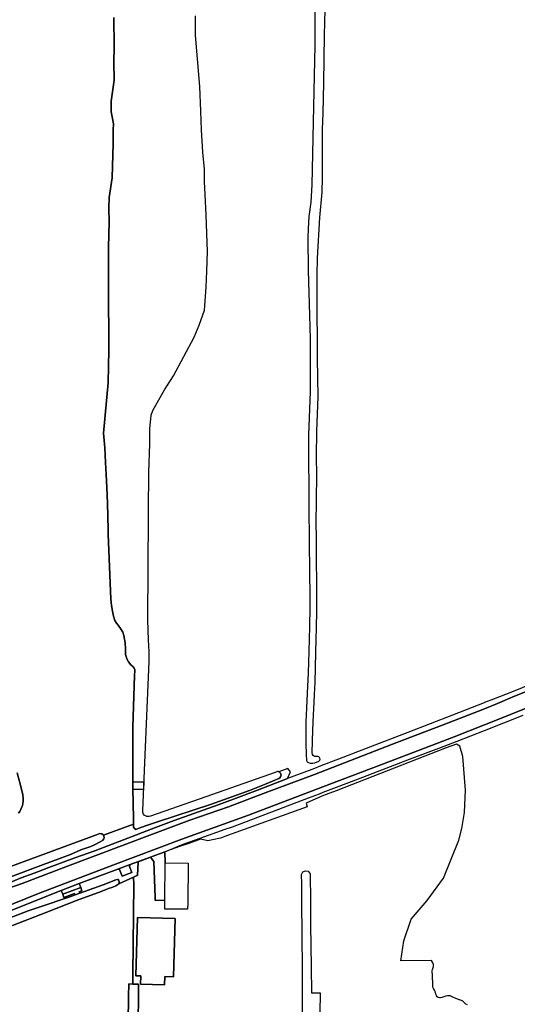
# Model space of a CAD drawing. Extents: x 130820 to 136569, y 465030 to 468172.
# Tile 34 of 41: x 135831 to 136012, y 466801 to 467159. Entities that reach past the tile are written whole.
import ezdxf

# ---------------------------------------------------------------- set-up
doc = ezdxf.new("R2010")
doc.units = 0
for name, color, linetype in [('B-XX-GR-GRAS-GV', 8, 'Continuous'), ('B-XX-GR-GROENVOORZIENING-GV', 8, 'Continuous'), ('B-XX-KW-KUNSTWERK-GV', 8, 'Continuous'), ('B-XX-OG-BEBOUWING-GV', 8, 'Continuous'), ('B-XX-OG-TERREIN_ERF-GV', 8, 'Continuous'), ('B-XX-OG-WATER-GV', 8, 'Continuous'), ('B-XX-VH-VERHARDING_GESLOTEN-GV', 8, 'Continuous'), ('B-XX-VH-VERHARDING_OPEN-GV', 8, 'Continuous')]:
    doc.layers.add(name, color=color, linetype=linetype)

msp = doc.modelspace()

# ---------------------------------------------------------------- linework, layer by layer
at = {"layer": 'B-XX-GR-GRAS-GV'}
for points in [[(135824.631, 466849.831), (135840.408, 466855.643), (135859.431, 466862.706), (135860.03, 466862.889), (135860.706, 466862.821), (135861.21, 466862.478), (135861.301, 466862.31), (135872.272, 466866.275), (135872.235, 466869.218), (135872.3, 466870.019), (135872.198, 466872.295), (135871.993, 466881.074), (135871.997, 466901.641), (135872.648, 466920.414), (135872.753, 466922.067), (135872.724, 466922.467), (135872.466, 466923.064), (135872.086, 466923.535), (135871.276, 466924.301), (135870.414, 466925.366), (135869.875, 466926.435), (135869.614, 466927.308), (135869.406, 466928.005), (135869.406, 466930.058), (135869.18, 466932.306), (135868.798, 466934.979), (135868.383, 466936.15), (135867.517, 466937.516), (135866.654, 466938.63), (135866.119, 466939.45), (135865.531, 466940.394), (135865.038, 466941.964), (135864.615, 466943.81), (135864.317, 466945.783), (135864.064, 466948.082), (135863.107, 466971.739), (135863.056, 466973.516), (135862.795, 466983.095), (135862.616, 466988.694), (135862.359, 466993.518), (135862.094, 466997.799), (135861.796, 467003.199), (135861.358, 467008.533), (135863.054, 467026.769), (135863.223, 467032.855), (135863.351, 467038.686), (135863.245, 467046.016), (135863.139, 467054.941), (135863.226, 467076.071), (135863.376, 467085.254), (135863.293, 467090.313), (135863.374, 467094.193), (135864.45, 467101.39), (135864.82, 467113.763), (135864.917, 467118.811), (135864.954, 467121.024), (135864.48, 467123.511), (135864.109, 467125.287), (135864.166, 467129.231), (135865.203, 467136.833), (135865.15, 467143.309), (135865.173, 467148.976), (135865.09, 467159.671)], [(135829.953, 466884.989), (135831.238, 466880.051), (135831.95, 466876.982), (135832.115, 466875.733), (135832.104, 466874.556), (135831.871, 466873.102), (135831.385, 466871.971), (135830.872, 466870.939), (135830.379, 466870.333)], [(135870.238, 466784.847), (135870.499, 466803.608), (135870.549, 466808.213), (135872.058, 466808.197), (135872.004, 466811.712), (135872.401, 466844.52), (135872.316, 466847.008), (135866.88, 466844.653), (135866.596, 466844.347), (135865.824, 466843.867), (135864.702, 466843.458), (135863.181, 466842.897), (135860.513, 466841.876), (135851.535, 466838.533), (135840.739, 466834.326), (135828.196, 466829.431)]]:
    msp.add_lwpolyline(points, dxfattribs=at)
for points in [[(135871.054, 466851.659), (135866.568, 466849.963), (135867.127, 466849.815), (135868.119, 466847.471), (135871.636, 466848.723), (135870.819, 466850.993)], [(135846.528, 466840.861), (135853.067, 466843.295), (135852.534, 466844.723), (135845.986, 466842.228)]]:
    msp.add_lwpolyline(points, close=True, dxfattribs=at)
at = {"layer": 'B-XX-GR-GROENVOORZIENING-GV'}
msp.add_lwpolyline([(135826.774, 466844.889), (135831.437, 466846.774), (135836.101, 466848.51), (135841.437, 466850.601), (135850.915, 466854.048), (135858.223, 466856.628), (135862.875, 466858.424), (135868.642, 466860.65), (135880.293, 466865.147), (135887.102, 466867.599), (135903.016, 466873.295), (135908.652, 466875.413), (135917.331, 466878.73), (135928.334, 466882.896), (135929.335, 466885.373), (135928.484, 466886.612), (135925.117, 466885.392), (135925.442, 466885.182), (135925.795, 466884.886), (135925.9, 466884.511), (135925.956, 466884.012), (135925.929, 466883.93), (135925.787, 466883.51), (135925.491, 466883.18), (135925.143, 466882.901), (135920.489, 466881.017), (135914.465, 466878.591), (135900.245, 466873.514), (135881.012, 466867.174), (135877.051, 466865.899), (135873.939, 466864.711), (135873.176, 466864.442), (135872.6, 466864.775), (135872.284, 466865.284), (135872.272, 466866.275), (135861.301, 466862.31), (135861.492, 466861.956), (135861.573, 466861.457), (135861.434, 466860.997), (135860.985, 466860.424), (135860.166, 466859.938), (135858.028, 466858.786), (135856.684, 466858.244), (135853.148, 466856.975), (135849.391, 466855.353), (135846.054, 466854.111), (135838.61, 466851.267), (135827.256, 466847.075)], dxfattribs=at)
for points in [[(135852.682, 466841.2), (135861.195, 466844.307), (135865.833, 466846.068), (135866.432, 466846.197), (135866.783, 466846.15), (135866.96, 466845.776), (135867.089, 466845.352), (135867.018, 466844.802), (135866.88, 466844.653), (135872.316, 466847.008), (135873.474, 466847.651), (135873.561, 466847.66), (135873.749, 466847.678), (135873.959, 466852.592), (135878.472, 466854.352), (135871.054, 466851.659), (135870.819, 466850.993), (135871.636, 466848.723), (135868.119, 466847.471), (135867.127, 466849.815), (135866.568, 466849.963), (135852.534, 466844.723), (135853.067, 466843.295), (135853.507, 466842.111), (135852.485, 466841.731)], [(135809.941, 466824.751), (135811.874, 466825.134), (135812.345, 466825.712), (135812.815, 466826.341), (135813.512, 466826.771), (135814.708, 466827.381), (135823.186, 466830.645), (135833.983, 466834.802), (135836.827, 466835.798), (135841.915, 466837.512), (135845.084, 466838.511), (135849.074, 466839.916), (135851.003, 466840.575), (135850.798, 466841.125), (135846.962, 466839.697), (135846.528, 466840.861), (135845.986, 466842.228), (135823.713, 466833.404), (135811.05, 466828.586), (135809.631, 466828.046), (135809.223, 466827.247)]]:
    msp.add_lwpolyline(points, close=True, dxfattribs=at)
at = {"layer": 'B-XX-KW-KUNSTWERK-GV'}
msp.add_lwpolyline([(135871.993, 466881.607), (135872.041, 466879.039), (135876.005, 466879.059), (135876.119, 466881.629)], close=True, dxfattribs=at)
at = {"layer": 'B-XX-OG-BEBOUWING-GV'}
for points in [[(135851.003, 466840.575), (135852.682, 466841.2), (135852.485, 466841.731), (135853.507, 466842.111), (135853.067, 466843.295), (135846.528, 466840.861), (135846.962, 466839.697), (135850.798, 466841.125)], [(135883.637, 466810.898), (135886.786, 466810.809), (135887.387, 466831.98), (135873.673, 466832.369), (135873.073, 466811.218), (135874.932, 466811.165), (135874.847, 466808.166), (135883.553, 466807.919)]]:
    msp.add_lwpolyline(points, close=True, dxfattribs=at)
at = {"layer": 'B-XX-OG-TERREIN_ERF-GV'}
for points in [[(135993.766, 466800.6), (135993.196, 466800.9), (135992.639, 466801.425), (135992.053, 466801.969), (135991.661, 466802.223), (135991.203, 466802.393), (135990.945, 466802.445), (135990.801, 466802.474), (135989.365, 466803.053), (135988.706, 466803.258), (135988.024, 466803.688), (135987.532, 466803.876), (135987.07, 466803.907), (135986.496, 466803.854), (135985.821, 466803.735), (135985.157, 466803.552), (135984.422, 466803.353), (135983.955, 466803.21), (135983.556, 466803.21), (135983.153, 466803.292), (135982.788, 466803.487), (135982.519, 466803.958), (135982.357, 466804.379), (135982.197, 466804.841), (135981.99, 466805.466), (135981.767, 466805.958), (135981.372, 466806.519), (135981.214, 466807.045), (135981.167, 466807.625), (135981.014, 466811.725), (135980.968, 466812.525), (135980.989, 466813.051), (135981.105, 466813.458), (135981.353, 466814.267), (135981.375, 466814.534), (135981.384, 466815.361), (135981.123, 466816.157), (135980.675, 466816.8), (135969.6, 466816.619), (135970.66, 466823.85), (135973.317, 466831.821), (135979.138, 466838.527), (135985.085, 466846.752), (135990.652, 466860.544), (135991.791, 466864.72), (135992.677, 466870.54), (135993.056, 466878.638), (135992.044, 466890.912), (135990.997, 466894.673), (135989.807, 466895.376), (135986.065, 466894.073), (135946.017, 466878.492), (135942.426, 466877.114), (135940.753, 466876.49), (135935.055, 466873.999), (135935.427, 466872.608), (135906.432, 466862.178), (135903.904, 466861.269), (135899.288, 466860.303), (135896.65, 466860.855), (135892.415, 466859.333), (135889.022, 466858.182), (135883.659, 466856.241), (135883.787, 466852.273), (135892.116, 466852.194), (135891.978, 466837.421), (135891.959, 466835.397), (135883.629, 466835.475), (135883.648, 466837.499), (135883.659, 466838.655), (135880.105, 466838.609), (135880.13, 466839.629), (135879.634, 466852.759), (135878.472, 466854.352), (135873.959, 466852.592), (135873.749, 466847.678), (135873.561, 466847.66), (135873.474, 466847.651), (135872.316, 466847.008), (135872.401, 466844.52), (135872.004, 466811.712), (135872.058, 466808.197), (135874.119, 466808.174), (135874.077, 466803.31), (135873.9, 466786.775)], [(135933.806, 466798.099), (135933.729, 466811.905), (135933.587, 466827.686), (135933.521, 466836.54), (135933.486, 466844.643), (135933.448, 466848.027), (135933.889, 466848.971), (135934.794, 466849.393), (135935.822, 466849.181), (135936.583, 466848.237), (135936.591, 466847.568), (135936.679, 466839.065), (135936.723, 466829.761), (135936.936, 466814.455), (135937.024, 466805.03), (135940.182, 466804.939), (135940.102, 466797.619)]]:
    msp.add_lwpolyline(points, dxfattribs=at)
for points in [[(135883.659, 466838.655), (135883.787, 466852.273), (135883.659, 466856.241), (135878.472, 466854.352), (135879.634, 466852.759), (135880.13, 466839.629), (135880.105, 466838.609)], [(135883.637, 466810.898), (135883.553, 466807.919), (135874.847, 466808.166), (135874.932, 466811.165), (135873.073, 466811.218), (135873.673, 466832.369), (135887.387, 466831.98), (135886.786, 466810.809)]]:
    msp.add_lwpolyline(points, close=True, dxfattribs=at)
at = {"layer": 'B-XX-OG-WATER-GV'}
for points in [[(135938.285, 467168.017), (135938.281, 467149.597), (135937.671, 467121.57), (135937.103, 467098.725), (135936.789, 467092.501), (135936.102, 467087.309), (135935.862, 467082.841), (135935.736, 467079.623), (135935.825, 467067.681), (135936.34, 467051.409), (135936.594, 467042.704), (135936.527, 467036.826), (135936.537, 467023.584), (135935.976, 467007.778), (135935.905, 467000), (135935.903, 466999.739), (135936.041, 466987.612), (135936.041, 466979.083), (135936.141, 466971.805), (135936.242, 466965.127), (135936.293, 466961.993), (135936.367, 466957.374), (135936.417, 466949.846), (135936.4, 466946.727), (135936.392, 466945.194), (135936.367, 466938.041), (135936.242, 466933.689), (135936.093, 466929.063), (135935.792, 466921.359), (135935.467, 466913.931), (135935.167, 466908.479), (135934.992, 466903.652), (135934.968, 466899.1), (135934.993, 466895.724), (135935.043, 466891.597), (135935.243, 466889.471), (135935.493, 466889.046), (135935.994, 466888.696), (135936.569, 466888.521), (135937.47, 466888.546), (135938.245, 466888.671), (135939.671, 466889.221), (135940.022, 466889.547), (135940.079, 466889.662), (135940.172, 466889.847), (135940.097, 466890.298), (135939.947, 466890.573), (135939.696, 466890.797), (135939.346, 466890.922), (135938.821, 466890.897), (135938.195, 466890.972), (135938.007, 466891.083), (135937.645, 466891.297), (135937.37, 466891.697), (135937.295, 466892.397), (135937.519, 466900.451), (135937.794, 466906.078), (135937.969, 466910.68), (135938.169, 466913.456), (135938.319, 466917.833), (135938.62, 466928.712), (135938.794, 466933.689), (135938.844, 466937.616), (135938.944, 466944.044), (135939.019, 466950.221), (135939.019, 466955.148), (135938.894, 466961.201), (135938.843, 466970.154), (135938.793, 466976.082), (135938.818, 466983.685), (135939.018, 466993.789), (135938.901, 466999.343), (135938.909, 467000), (135939.025, 467009.21), (135939.483, 467021.717), (135939.27, 467035.701), (135939.093, 467058.893), (135939.093, 467066.034), (135939.23, 467072.076), (135940.127, 467086.852), (135940.885, 467096.11), (135941.099, 467101.335), (135941.069, 467118.947), (135941.317, 467124.814), (135941.582, 467135.929), (135941.738, 467153.239), (135942.014, 467162.418)], [(135865.09, 467159.671), (135865.173, 467148.976), (135865.15, 467143.309), (135865.203, 467136.833), (135864.166, 467129.231), (135864.109, 467125.287), (135864.48, 467123.511), (135864.954, 467121.024), (135864.917, 467118.811), (135864.82, 467113.763), (135864.45, 467101.39), (135863.374, 467094.193), (135863.293, 467090.313), (135863.376, 467085.254), (135863.226, 467076.071), (135863.139, 467054.941), (135863.245, 467046.016), (135863.351, 467038.686), (135863.223, 467032.855), (135863.054, 467026.769), (135861.358, 467008.533), (135861.796, 467003.199), (135862.094, 466997.799), (135862.359, 466993.518), (135862.616, 466988.694), (135862.795, 466983.095), (135863.056, 466973.516), (135863.107, 466971.739), (135864.064, 466948.082), (135864.317, 466945.783), (135864.615, 466943.81), (135865.038, 466941.964), (135865.531, 466940.394), (135866.119, 466939.45), (135866.654, 466938.63), (135867.517, 466937.516), (135868.383, 466936.15), (135868.798, 466934.979), (135869.18, 466932.306), (135869.406, 466930.058), (135869.406, 466928.005), (135869.614, 466927.308), (135869.875, 466926.435), (135870.414, 466925.366), (135871.276, 466924.301), (135872.086, 466923.535), (135872.466, 466923.064), (135872.724, 466922.467), (135872.753, 466922.067), (135872.648, 466920.414), (135871.997, 466901.641), (135871.993, 466881.074), (135872.198, 466872.295), (135872.3, 466870.019), (135872.235, 466869.218), (135872.272, 466866.275), (135872.284, 466865.284), (135872.6, 466864.775), (135873.176, 466864.442), (135873.939, 466864.711), (135877.051, 466865.899), (135881.012, 466867.174), (135900.245, 466873.514), (135914.465, 466878.591), (135920.489, 466881.017), (135925.143, 466882.901), (135925.491, 466883.18), (135925.787, 466883.51), (135925.929, 466883.93), (135925.956, 466884.012), (135925.9, 466884.511), (135925.795, 466884.886), (135925.442, 466885.182), (135925.117, 466885.392), (135925.063, 466885.427), (135924.663, 466885.422), (135923.816, 466885.112), (135898.637, 466876.221), (135878.462, 466869.295), (135877.938, 466869.138), (135877.538, 466869.057), (135877.087, 466869.153), (135876.66, 466869.348), (135876.206, 466869.617), (135875.877, 466869.988), (135875.646, 466870.51), (135875.661, 466871.287), (135876.429, 466888.635), (135877.915, 466925.483), (135877.924, 466928.961), (135877.672, 466933.311), (135877.555, 466936.837), (135877.485, 466940.59), (135877.706, 466978.573), (135877.728, 466980.41), (135877.854, 466994.219), (135878.212, 467004.637), (135878.182, 467010.115), (135878.713, 467015.024), (135879.355, 467016.784), (135880.985, 467019.795), (135883.518, 467024.237), (135886.795, 467029.326), (135894.295, 467043.407), (135896.204, 467047.801), (135898.05, 467053.231), (135898.664, 467061.594), (135898.974, 467067.416), (135899.164, 467074.492), (135898.718, 467087.786), (135898.364, 467095.325), (135898.107, 467099.891), (135898.057, 467104.45), (135897.544, 467110.676), (135897.048, 467118.842), (135896.756, 467125.575), (135896.368, 467134.52), (135895.526, 467144.649), (135894.821, 467153.252), (135894.87, 467160.262)], [(135830.379, 466870.333), (135830.872, 466870.939), (135831.385, 466871.971), (135831.871, 466873.102), (135832.104, 466874.556), (135832.115, 466875.733), (135831.95, 466876.982), (135831.238, 466880.051), (135829.953, 466884.989)], [(135827.256, 466847.075), (135838.61, 466851.267), (135846.054, 466854.111), (135849.391, 466855.353), (135853.148, 466856.975), (135856.684, 466858.244), (135858.028, 466858.786), (135860.166, 466859.938), (135860.985, 466860.424), (135861.434, 466860.997), (135861.573, 466861.457), (135861.492, 466861.956), (135861.301, 466862.31), (135861.21, 466862.478), (135860.706, 466862.821), (135860.03, 466862.889), (135859.431, 466862.706), (135840.408, 466855.643), (135824.631, 466849.831)], [(135828.196, 466829.431), (135840.739, 466834.326), (135851.535, 466838.533), (135860.513, 466841.876), (135863.181, 466842.897), (135864.702, 466843.458), (135865.824, 466843.867), (135866.596, 466844.347), (135866.88, 466844.653), (135867.018, 466844.802), (135867.089, 466845.352), (135866.96, 466845.776), (135866.783, 466846.15), (135866.432, 466846.197), (135865.833, 466846.068), (135861.195, 466844.307), (135852.682, 466841.2), (135851.003, 466840.575), (135849.074, 466839.916), (135845.084, 466838.511), (135841.915, 466837.512), (135836.827, 466835.798), (135833.983, 466834.802), (135823.186, 466830.645)], [(135873.9, 466786.775), (135874.077, 466803.31), (135874.119, 466808.174), (135872.058, 466808.197), (135870.549, 466808.213), (135870.499, 466803.608), (135870.238, 466784.847)]]:
    msp.add_lwpolyline(points, dxfattribs=at)
at = {"layer": 'B-XX-VH-VERHARDING_GESLOTEN-GV'}
for points in [[(136022.474, 466917.438), (136010.105, 466912.462), (136004.709, 466910.201), (136000, 466908.266), (135986.499, 466903.106), (135966.525, 466895.378), (135938.071, 466884.436), (135920.139, 466877.699), (135906.797, 466872.597), (135892.753, 466867.741), (135878.263, 466862.331), (135848.211, 466851.026), (135831.702, 466844.775), (135826.938, 466843.014)], [(135810.67, 466830.255), (135837.666, 466841.168), (135864.789, 466851.428), (135889.822, 466860.84), (135914.078, 466869.605), (135943.733, 466880.847), (135963.289, 466888.238), (135988.907, 466898.059), (136000, 466902.496), (136026.982, 466913.29)]]:
    msp.add_lwpolyline(points, dxfattribs=at)
at = {"layer": 'B-XX-VH-VERHARDING_OPEN-GV'}
for points in [[(136021.446, 466918.987), (136009.776, 466914.311), (136003.255, 466911.748), (136000, 466910.511), (135999.881, 466910.466), (135988.354, 466905.921), (135972.144, 466899.673), (135956.957, 466893.882), (135948.454, 466890.592), (135946.89, 466889.988), (135940.4, 466887.483), (135938.08, 466886.587), (135935.219, 466885.504), (135928.334, 466882.896), (135917.331, 466878.73), (135908.652, 466875.413), (135903.016, 466873.295), (135887.102, 466867.599), (135880.293, 466865.147), (135868.642, 466860.65), (135862.875, 466858.424), (135858.223, 466856.628), (135850.915, 466854.048), (135841.437, 466850.601), (135836.101, 466848.51), (135831.437, 466846.774), (135826.774, 466844.889)], [(135826.938, 466843.014), (135831.702, 466844.775), (135848.211, 466851.026), (135878.263, 466862.331), (135892.753, 466867.741), (135906.797, 466872.597), (135920.139, 466877.699), (135938.071, 466884.436), (135966.525, 466895.378), (135986.499, 466903.106), (136000, 466908.266), (136004.709, 466910.201), (136010.105, 466912.462), (136022.474, 466917.438)], [(136026.982, 466913.29), (136000, 466902.496), (135988.907, 466898.059), (135963.289, 466888.238), (135943.733, 466880.847), (135914.078, 466869.605), (135889.822, 466860.84), (135864.789, 466851.428), (135837.666, 466841.168), (135810.67, 466830.255)], [(135823.713, 466833.404), (135845.986, 466842.228), (135852.534, 466844.723), (135866.568, 466849.963), (135871.054, 466851.659), (135878.472, 466854.352), (135883.659, 466856.241), (135890.359, 466859.021), (135896.506, 466861.206), (135905.669, 466864.463), (135908.307, 466865.4), (135935.998, 466875.91), (135939.95, 466877.404), (135941.303, 466877.916), (135946.179, 466879.76), (135954.19, 466882.789), (135972.711, 466889.967), (135985.25, 466894.696), (135990.035, 466896.5), (136000, 466900.406), (136014.086, 466905.927)]]:
    msp.add_lwpolyline(points, dxfattribs=at)

doc.saveas('drawing.dxf')
